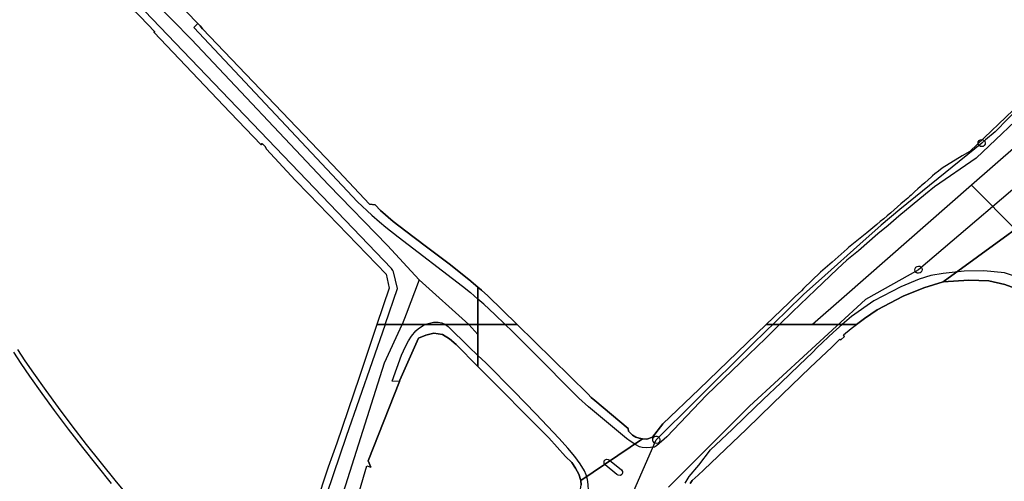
# Model space of a CAD drawing. Extents: x 166506 to 171543, y 332500 to 338212.
# Tile 71 of 139: x 168648 to 168975, y 336348 to 336501. Entities that reach past the tile are written whole.
import ezdxf

# ---------------------------------------------------------------- set-up
doc = ezdxf.new("R2010")
doc.units = 0
doc.header["$MEASUREMENT"] = 0
doc.layers.get('0').update_dxf_attribs({"color": 1, "linetype": 'CONTINUOUS'})
for name, color, linetype in [('IRISH_OS_1000S_FEATURE', 252, 'CONTINUOUS'), ('UNDERGROUND_ROUTE', 1, 'CONTINUOUS'), ('UUB', 1, 'CONTINUOUS')]:
    doc.layers.add(name, color=color, linetype=linetype)

# ---------------------------------------------------------------- blocks, each defined once
blk = doc.blocks.new('UUB_LOCATION_AC_T02')
at = {"color": 0, "linetype": 'ByBlock'}
blk.add_lwpolyline([(18862, 2286, -1), (-18862, -2286, -1), (18862, 2286)], format="xyb", close=True, dxfattribs=at)

msp = doc.modelspace()

# ---------------------------------------------------------------- linework, layer by layer
at = {"layer": 'IRISH_OS_1000S_FEATURE', "color": 9}
for points in [[(168439.951, 336716.477), (168447.48, 336719.159), (168449.238, 336719.785), (168457.028, 336722.56), (168473.872, 336728.76), (168479.487, 336728.76), (168485.158, 336726.807), (168501.953, 336709.043), (168525.691, 336683.479), (168552.083, 336655.27), (168588.647, 336617.419), (168602.806, 336601.412), (168639.52, 336560.677), (168666.798, 336533.545), (168704.706, 336494.862), (168750.289, 336446.465), (168769.886, 336426.308), (168780.447, 336414.848)], [(169107.605, 336650.578), (169085.107, 336610.325), (169071.86, 336587.648), (169061.082, 336570.247), (169048.396, 336551.274), (169039.969, 336536.967), (169037.554, 336533.337), (169017.195, 336502.739), (168994.715, 336473.113), (168964.159, 336446.348)], [(168769.08, 336400), (168773.254, 336412.035), (168771.944, 336417.587), (168771.721, 336418.006), (168771.278, 336418.663), (168689.137, 336504.334), (168687.427, 336506.184), (168666.854, 336527.047), (168665.992, 336527.562), (168665.47, 336527.819), (168664.909, 336527.996), (168664.389, 336528.113), (168663.688, 336528.309), (168663.048, 336528.245), (168662.509, 336528.162), (168661.99, 336528), (168661.652, 336527.698), (168661.095, 336527.135)], [(169020.179, 336518.545), (169017.537, 336514.383), (169013.788, 336509.072), (169006.811, 336499.558), (169002.08, 336493.324), (168997.054, 336487.536), (168990.371, 336479.667), (168986.885, 336475.786), (168985.068, 336473.808), (168965.638, 336455.367)], [(168692.243, 336497.31), (168692.525, 336497.364), (168687.627, 336502.446), (168678.7, 336511.275)], [(168687.627, 336502.446), (168692.525, 336497.364), (168692.243, 336497.31), (168717.605, 336470.576), (168727.86, 336459.766), (168728.228, 336460.213), (168729.2, 336459.203), (168729.684, 336458.406), (168739.255, 336448.032), (168743.765, 336443.447), (168769.428, 336416.813), (168770.474, 336412.08), (168766.389, 336400), (168800, 336400), (168800, 336400), (168800, 336403.703), (168800, 336408.494), (168800, 336412.456), (168797.011, 336415.014), (168790.434, 336420.171), (168783.724, 336425.261), (168778.317, 336429.314), (168771.777, 336434.349), (168767.557, 336437.907), (168765.758, 336439.815), (168763.879, 336440.09), (168753.661, 336451), (168749.248, 336455.615), (168708.396, 336498.345), (168707.567, 336499.415), (168706.859, 336500.144), (168699.13, 336508.096)], [(168699.13, 336508.096), (168706.859, 336500.144)], [(168706.859, 336500.144), (168705.51, 336498.796), (168759.952, 336440.835), (168764.752, 336436.424), (168767.205, 336434.224), (168769.377, 336432.381), (168773.411, 336429.195), (168794.902, 336412.799), (168797.54, 336410.645), (168800, 336408.494)], [(168706.859, 336500.144), (168707.567, 336499.415)], [(168707.567, 336499.415), (168708.396, 336498.345)], [(168692.243, 336497.31), (168717.605, 336470.576)], [(168708.396, 336498.345), (168749.248, 336455.615)], [(168984.664, 336477.803), (168982.934, 336475.92), (168980.382, 336473.522), (168963.571, 336457.542)], [(168980.382, 336473.522), (168963.571, 336457.542), (168961.015, 336456.096), (168954.337, 336452.013), (168953.178, 336451.049), (168951.988, 336450.125), (168951.183, 336449.499), (168950.818, 336449.173), (168949.691, 336448.167), (168948.565, 336447.161), (168947.439, 336446.155), (168947.065, 336445.821), (168946.318, 336445.144), (168945.199, 336444.131), (168944.113, 336443.076), (168943.572, 336442.657), (168942.95, 336442.116), (168941.813, 336441.126), (168940.676, 336440.135), (168939.538, 336439.143), (168938.401, 336438.153), (168937.262, 336437.161), (168936.106, 336436.191), (168934.949, 336435.222), (168933.779, 336434.27), (168932.603, 336433.324), (168929.286, 336430.484), (168923.261, 336425.68), (168922.791, 336425.21), (168917.785, 336420.742), (168913.971, 336417.401), (168908.254, 336411.98), (168907.607, 336411.226), (168905.52, 336409.322), (168904.436, 336408.272), (168903.345, 336407.23), (168895.84, 336400), (168925.862, 336400), (168925.862, 336400), (168928.552, 336401.99), (168932.723, 336404.907), (168941.43, 336409.478), (168948.319, 336412.287), (168954.679, 336414.201), (168999.135, 336446.604)], [(168717.605, 336470.576), (168727.86, 336459.766)], [(168743.765, 336443.447), (168739.255, 336448.032), (168729.684, 336458.406), (168729.2, 336459.203), (168728.228, 336460.213), (168727.86, 336459.766)], [(168963.571, 336457.542), (168961.015, 336456.096)], [(168749.248, 336455.615), (168753.661, 336451), (168763.879, 336440.09)], [(168965.638, 336455.367), (168951.886, 336445.871), (168948.82, 336443.363), (168940.024, 336436.113), (168936.412, 336432.99), (168932.943, 336430.166), (168926.545, 336424.532), (168922.692, 336421.431), (168919.623, 336418.603), (168917.159, 336416.228), (168912.211, 336411.599), (168904.595, 336404.257), (168900.286, 336400)], [(168961.015, 336456.096), (168954.337, 336452.013)], [(168951.988, 336450.125), (168951.183, 336449.499), (168950.818, 336449.173)], [(168953.178, 336451.049), (168951.988, 336450.125)], [(168954.337, 336452.013), (168953.178, 336451.049)], [(168948.565, 336447.161), (168947.439, 336446.155)], [(168949.691, 336448.167), (168948.565, 336447.161)], [(168950.818, 336449.173), (168949.691, 336448.167)], [(168954.679, 336414.201), (168999.135, 336446.604)], [(168954.679, 336414.201), (168999.135, 336446.604)], [(168743.765, 336443.447), (168769.428, 336416.813), (168770.474, 336412.08), (168766.389, 336400)], [(168964.159, 336446.348), (168921.779, 336409.227), (168911.23, 336400)], [(168945.199, 336444.131), (168944.113, 336443.076)], [(168946.318, 336445.144), (168945.199, 336444.131)], [(168947.439, 336446.155), (168947.065, 336445.821), (168946.318, 336445.144)], [(168964.159, 336446.348), (169010.178, 336400)], [(168763.879, 336440.09), (168765.758, 336439.815)], [(168940.676, 336440.135), (168939.538, 336439.143)], [(168941.813, 336441.126), (168940.676, 336440.135)], [(168942.95, 336442.116), (168941.813, 336441.126)], [(168944.113, 336443.076), (168943.572, 336442.657), (168942.95, 336442.116)], [(168765.758, 336439.815), (168767.557, 336437.907), (168771.777, 336434.349), (168778.317, 336429.314), (168783.724, 336425.261), (168790.434, 336420.171), (168797.011, 336415.014), (168800, 336412.456)], [(168937.262, 336437.161), (168936.106, 336436.191)], [(168938.401, 336438.153), (168937.262, 336437.161)], [(168939.538, 336439.143), (168938.401, 336438.153)], [(168933.779, 336434.27), (168932.603, 336433.324)], [(168934.949, 336435.222), (168933.779, 336434.27)], [(168936.106, 336436.191), (168934.949, 336435.222)], [(168932.603, 336433.324), (168929.286, 336430.484), (168923.261, 336425.68)], [(168923.261, 336425.68), (168922.791, 336425.21), (168917.785, 336420.742), (168913.971, 336417.401), (168908.254, 336411.98), (168907.607, 336411.226), (168905.52, 336409.322)], [(169002.931, 336400), (168998.674, 336403.807), (168993.396, 336407.902), (168988.432, 336411.433), (168985.488, 336413.024), (168982.028, 336414.899), (168975.112, 336417.251), (168968.258, 336417.902), (168961.696, 336417.749), (168954.769, 336417.06), (168950.582, 336416.384), (168946.768, 336415.123), (168940.602, 336412.586), (168931.673, 336407.878), (168924.24, 336402.715), (168921.161, 336400)], [(168780.447, 336414.848), (168776.081, 336403.452), (168774.836, 336400)], [(168796.954, 336400), (168780.447, 336414.848)], [(168954.679, 336414.201), (168948.319, 336412.287), (168941.43, 336409.478), (168932.723, 336404.907), (168928.552, 336401.99), (168925.862, 336400)], [(168997.64, 336400), (168994.263, 336402.773), (168987.476, 336407.883), (168981.907, 336410.961), (168975.272, 336413.389), (168969.884, 336414.585), (168963.206, 336414.833), (168954.679, 336414.201)], [(168800, 336412.456), (168801.213, 336411.418), (168803.279, 336409.61)], [(168809.076, 336400), (168805.611, 336403.365), (168801.96, 336406.781), (168800, 336408.494)], [(168803.279, 336409.61), (168813.058, 336400)], [(168904.436, 336408.272), (168903.345, 336407.23)], [(168905.52, 336409.322), (168904.436, 336408.272)], [(168895.84, 336400), (168903.345, 336407.23)], [(168782.237, 336400), (168782.52, 336400.118), (168783.826, 336400.525), (168785.237, 336400.832), (168786.805, 336400.804), (168788.018, 336400.554), (168789.201, 336400)], [(168769.08, 336400), (168756.167, 336362.764), (168736.805, 336305.632), (168726.847, 336275.618), (168718.006, 336249.178), (168716.385, 336244.626), (168715.474, 336242.27), (168714.87, 336241.432), (168713.888, 336241.057), (168712.749, 336241.082), (168712.183, 336239.845), (168704.699, 336243.379), (168643.384, 336270.8), (168611.35, 336285.047)], [(168717.339, 336233.056), (168726.298, 336256.3), (168748.809, 336323.937), (168768.907, 336387.282), (168774.835, 336400)], [(168758.754, 336338.272), (168763.062, 336352.986), (168764.399, 336352.553), (168763.472, 336354.658), (168773.862, 336381.094), (168774.051, 336381.575), (168780.243, 336395.511), (168782.682, 336396.469), (168785.363, 336397.203), (168788.161, 336396.754), (168790.56, 336395.297), (168792.733, 336393.413), (168800, 336386.085), (168800, 336400), (168800, 336400), (168796.954, 336400), (168795.796, 336400), (168795.021, 336400), (168789.202, 336400), (168782.237, 336400), (168774.835, 336400), (168769.08, 336400), (168766.389, 336400), (168760.431, 336382.382), (168753.042, 336360.531), (168750.148, 336352.642), (168741.654, 336326.775)], [(168766.389, 336400), (168760.431, 336382.382)], [(168773.862, 336381.094), (168771.423, 336381.209), (168774.618, 336389.879), (168775.932, 336392.755), (168776.906, 336394.64), (168777.947, 336396.215), (168779.358, 336397.907), (168780.265, 336398.77), (168781.388, 336399.533), (168782.237, 336400)], [(168789.202, 336400), (168790.113, 336399.34), (168796.935, 336392.645), (168800, 336389.7)], [(168800, 336396.705), (168796.954, 336400)], [(168900.285, 336400), (168895.627, 336395.399), (168887.31, 336387.437), (168875.979, 336376.527), (168862.768, 336362.692), (168859.431, 336359.662), (168858.685, 336359.263), (168857.399, 336359.109), (168855.966, 336359.04), (168854.66, 336359.142), (168853.708, 336359.376), (168852.511, 336360.004), (168850.606, 336361.204), (168849.379, 336362.127), (168836.76, 336372.671), (168833.598, 336375.555), (168817.83, 336391.372), (168811.324, 336397.817), (168809.076, 336400)], [(168813.059, 336400), (168836.529, 336376.937), (168837.662, 336375.803), (168838.841, 336374.737), (168849.998, 336365.444), (168850.102, 336364.555)], [(168870.525, 336347.169), (168871.29, 336348.126), (168873.198, 336349.917), (168875.086, 336351.669), (168879.928, 336356.287), (168889.269, 336365.266), (168898.109, 336373.766), (168910.524, 336385.691), (168917.696, 336392.558), (168920.328, 336395.147), (168920.728, 336394.945), (168921.933, 336396.04), (168921.595, 336396.621), (168924.145, 336398.73), (168925.862, 336400), (168921.161, 336400), (168911.23, 336400), (168910.424, 336400), (168900.285, 336400), (168895.84, 336400), (168883.151, 336387.776), (168873.569, 336378.578), (168861.495, 336366.992), (168858.044, 336362.627), (168856.128, 336361.925), (168854.741, 336362.042), (168834.163, 336348.144), (168834.303, 336346.765)], [(168861.495, 336366.992), (168873.569, 336378.578), (168883.151, 336387.776), (168895.84, 336400)], [(168868.894, 336347.223), (168870.29, 336349.497), (168873.445, 336353.255), (168877.297, 336358.34), (168884.528, 336365.167), (168889.028, 336369.467), (168894.855, 336375.061), (168900.7, 336380.615), (168906.788, 336386.548), (168911.227, 336390.728), (168912.835, 336392.341), (168918.299, 336397.476), (168921.161, 336400)], [(168917.696, 336392.558), (168920.328, 336395.147), (168920.728, 336394.945), (168921.933, 336396.04), (168921.595, 336396.621), (168924.145, 336398.73), (168925.862, 336400)], [(168800, 336386.085), (168792.733, 336393.413), (168790.56, 336395.297), (168788.161, 336396.754), (168785.363, 336397.203), (168782.682, 336396.469), (168780.243, 336395.511), (168774.051, 336381.575), (168773.862, 336381.094)], [(168917.696, 336392.558), (168910.524, 336385.691), (168898.109, 336373.766), (168889.269, 336365.266), (168879.928, 336356.287), (168875.086, 336351.669)], [(168800, 336297.824), (168816.435, 336317.248), (168820.244, 336321.706), (168823.432, 336325.377), (168827.173, 336329.532), (168830.026, 336332.711), (168832.011, 336335.428), (168833.674, 336337.907), (168834.879, 336339.914), (168835.811, 336341.844), (168836.38, 336343.233), (168836.714, 336344.849), (168836.67, 336346.811), (168836.435, 336348.507), (168835.946, 336350.083), (168835.441, 336351.35), (168833.962, 336353.751), (168832.213, 336356.141), (168829.89, 336358.964), (168827.032, 336362.151), (168819.275, 336370.306), (168812.013, 336377.798), (168802.56, 336387.241), (168800, 336389.7)], [(168834.163, 336348.144), (168833.547, 336350.291), (168832.447, 336352.23), (168831.18, 336354.111), (168829.124, 336356.19), (168823.542, 336362.345), (168800, 336386.085)], [(168760.431, 336382.382), (168753.042, 336360.531), (168750.148, 336352.642)], [(168773.862, 336381.094), (168763.472, 336354.658), (168764.399, 336352.553)], [(168854.741, 336362.042), (168856.128, 336361.925), (168858.044, 336362.627), (168861.495, 336366.992)], [(168834.163, 336348.144), (168854.741, 336362.042)], [(168834.163, 336348.144), (168854.741, 336362.042)], [(168850.102, 336364.555), (168851.39, 336363.239), (168852.475, 336362.588), (168853.595, 336362.197), (168854.741, 336362.042)], [(168750.148, 336352.642), (168741.654, 336326.775)], [(168758.754, 336338.272), (168763.062, 336352.986)], [(168763.062, 336352.986), (168764.399, 336352.553)], [(168875.086, 336351.669), (168873.198, 336349.917), (168871.29, 336348.126), (168870.525, 336347.169)], [(168821.121, 336325.957), (168826.199, 336332.366), (168831.953, 336339.309), (168832.704, 336340.131), (168833.565, 336342.323), (168834.032, 336344.469), (168834.303, 336346.765), (168834.163, 336348.144)]]:
    msp.add_lwpolyline(points, dxfattribs=at)
for points in [[(169022.299, 336400), (169020.138, 336402.126), (169017.308, 336405.075), (169014.994, 336407.619), (169011.319, 336411.977), (169009.625, 336414.535), (169006.776, 336419.525), (169004.517, 336423.528), (169003.718, 336425.516), (169001.674, 336430.958), (169000.317, 336435.132), (168999.798, 336437.217), (168999.207, 336441.924), (168999.22, 336445.124), (168999.135, 336446.604), (168954.679, 336414.201), (168963.206, 336414.833), (168969.884, 336414.585), (168975.272, 336413.389), (168981.907, 336410.961), (168987.476, 336407.883), (168994.263, 336402.773), (168997.64, 336400), (169022.299, 336400)], [(168813.058, 336400), (168803.279, 336409.61), (168801.213, 336411.418), (168800, 336412.456), (168800, 336400), (168809.076, 336400), (168809.355, 336400), (168813.058, 336400)], [(168800, 336400), (168800, 336396.705), (168800, 336389.7), (168800, 336388.404), (168800, 336386.085), (168823.542, 336362.345), (168829.124, 336356.19), (168831.18, 336354.111), (168832.447, 336352.23), (168833.547, 336350.291), (168834.163, 336348.144), (168854.741, 336362.042), (168853.595, 336362.197), (168852.475, 336362.588), (168851.39, 336363.239), (168850.102, 336364.555), (168849.998, 336365.444), (168838.841, 336374.737), (168837.662, 336375.803), (168836.529, 336376.937), (168813.059, 336400), (168800, 336400)], [(168847.754, 336351.691), (168848.075, 336351.098), (168848.077, 336350.601), (168847.832, 336350.186), (168847.391, 336349.848), (168846.595, 336349.913), (168846.198, 336350.187), (168842.249, 336353.408), (168842.019, 336353.837), (168841.966, 336354.282), (168842.021, 336354.755), (168842.316, 336355.087), (168842.797, 336355.249), (168843.286, 336355.175), (168843.715, 336354.941), (168847.754, 336351.691)]]:
    msp.add_lwpolyline(points, close=True, dxfattribs=at)
at = {"layer": 'IRISH_OS_1000S_FEATURE'}
for points in [[(168690.148, 336335.193), (168679.294, 336348.235), (168669.804, 336360.179), (168665.008, 336366.301), (168660.434, 336372.418), (168656.332, 336378.061), (168652.234, 336383.817), (168649.393, 336388.001), (168646.993, 336391.687)], [(168645.535, 336390.811), (168647.977, 336387.06), (168650.838, 336382.847), (168654.952, 336377.068), (168659.066, 336371.409), (168663.658, 336365.268), (168668.469, 336359.126), (168677.975, 336347.162)]]:
    msp.add_lwpolyline(points, dxfattribs=at)
at = {"layer": 'UNDERGROUND_ROUTE'}
for points in [[(169091.333, 336643.895), (169088.893, 336642.716), (169080.361, 336627.81), (169066.627, 336603.482), (169053.033, 336579.013), (169039.862, 336555.154), (169033.018, 336543.154), (169025.987, 336530.451), (169017.877, 336517.561), (169008.83, 336505.092), (168999.108, 336493.696), (168986.87, 336479.66), (168980.606, 336472.99), (168972.022, 336464.175), (168968.788, 336461.456), (168967.523, 336460.403)], [(168999.417, 336468.468), (168990.541, 336455.702), (168946.521, 336418.271)], [(168967.523, 336460.403), (168955.347, 336450.483), (168940.355, 336438.244), (168934.049, 336433.097), (168927.038, 336426.818), (168915.322, 336416.323), (168908.23, 336409.971), (168902.615, 336404.489), (168891.652, 336393.788), (168872.268, 336374.565), (168859.303, 336361.679)], [(168946.521, 336418.271), (168928.937, 336408.414), (168890.326, 336372.84), (168863.398, 336345.943)], [(168798.182, 336238.607), (168818.142, 336288.859), (168844.84, 336328.793), (168859.303, 336361.679)]]:
    msp.add_lwpolyline(points, dxfattribs=at)

# ---------------------------------------------------------------- block references
at = {"layer": 'UUB', "xscale": 6.3e-05, "yscale": 6.3e-05}
for p, rotation in [((168967.523, 336460.403), 219.17031), ((168946.521, 336418.271), 220.375115), ((168859.303, 336361.679), 224.824901)]:
    msp.add_blockref('UUB_LOCATION_AC_T02', p, dxfattribs=dict(at, rotation=rotation))

doc.saveas('drawing.dxf')
